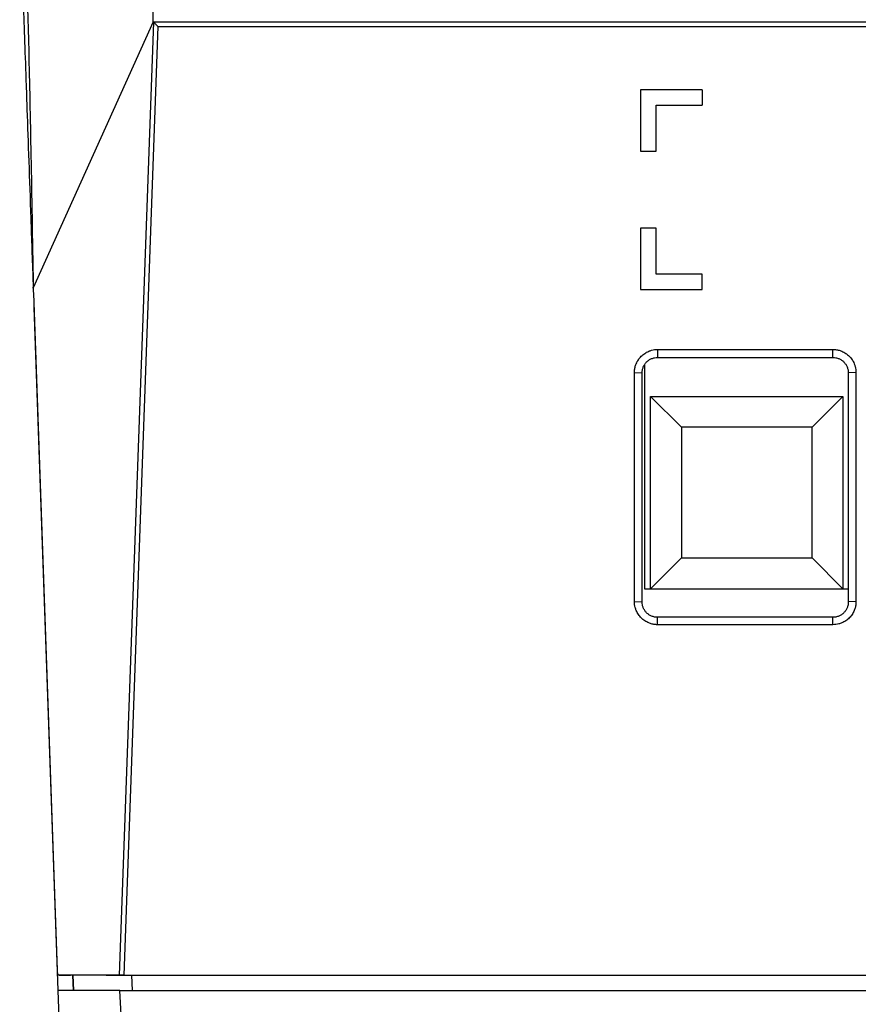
# Model space of a CAD drawing. Header units: millimetres. Extents: x -0.57 to 0.95, y -0.4 to 0.71.
# Tile 8 of 256: x -0.0165 to 0.038, y -0.269 to -0.2049. Entities that reach past the tile are written whole.
import ezdxf

# ---------------------------------------------------------------- set-up
doc = ezdxf.new("R2010")
doc.units = ezdxf.units.MM
doc.layers.add('FORMAT', color=7, linetype='Continuous')

msp = doc.modelspace()

# ---------------------------------------------------------------- linework, layer by layer
at = {"layer": 'FORMAT', "color": 7, "linetype": 'Continuous', "lineweight": 25}
for p, q in [((-0.007809, -0.205065), (-0.015621, -0.222365)), ((-0.007795, -0.205078), (-0.01002, -0.267065)), ((-0.007513, -0.205362), (-0.009727, -0.267065)), ((-0.007809, -0.205065), (-0.007795, -0.205078)), ((0.208732, -0.205078), (-0.007795, -0.205078)), ((-0.007513, -0.205362), (0.20845, -0.205362)), ((0.027869, -0.20948), (0.023869, -0.20948)), ((0.023869, -0.20948), (0.023869, -0.21348)), ((0.027869, -0.20948), (0.027869, -0.21048)), ((0.024869, -0.21348), (0.024869, -0.21048)), ((0.024869, -0.21048), (0.027869, -0.21048)), ((0.023869, -0.21348), (0.024869, -0.21348)), ((0.023869, -0.21848), (0.023869, -0.22248)), ((0.024869, -0.21848), (0.023869, -0.21848)), ((0.024869, -0.22148), (0.024869, -0.21848)), ((0.027869, -0.22148), (0.024869, -0.22148)), ((0.027869, -0.22248), (0.027869, -0.22148)), ((-0.014046, -0.266736), (-0.015583, -0.222707)), ((0.023869, -0.22248), (0.027869, -0.22248)), ((-0.013999, -0.268065), (-0.015551, -0.223637)), ((0.024969, -0.226374), (0.036369, -0.226374)), ((0.024969, -0.226374), (0.024969, -0.226895)), ((0.036369, -0.226895), (0.036369, -0.226374)), ((0.024969, -0.226895), (0.036369, -0.226895)), ((0.023469, -0.242774), (0.023469, -0.227874)), ((0.023469, -0.227874), (0.023969, -0.227895)), ((0.023969, -0.242795), (0.023969, -0.227895)), ((0.024119, -0.227388), (0.024119, -0.241934)), ((0.037869, -0.227874), (0.037369, -0.227895)), ((0.037369, -0.227895), (0.037369, -0.242795)), ((0.037869, -0.227874), (0.037869, -0.242774)), ((0.024519, -0.241934), (0.024519, -0.229434)), ((0.024519, -0.229434), (0.037019, -0.229434)), ((0.026519, -0.231434), (0.024519, -0.229434)), ((0.037019, -0.229434), (0.035019, -0.231434)), ((0.037019, -0.229434), (0.037019, -0.241934)), ((0.035019, -0.231434), (0.026519, -0.231434)), ((0.026519, -0.231434), (0.026519, -0.239934)), ((0.035019, -0.239934), (0.035019, -0.231434)), ((0.026519, -0.239934), (0.024519, -0.241934)), ((0.026519, -0.239934), (0.035019, -0.239934)), ((0.037019, -0.241934), (0.035019, -0.239934)), ((0.024119, -0.241934), (0.037369, -0.241934)), ((0.023469, -0.242774), (0.023969, -0.242795)), ((0.037869, -0.242774), (0.037369, -0.242795)), ((0.024969, -0.244274), (0.024969, -0.243795)), ((0.036369, -0.243795), (0.024969, -0.243795)), ((0.036369, -0.244274), (0.036369, -0.243795)), ((0.036369, -0.244274), (0.024969, -0.244274)), ((-0.013957, -0.267065), (-0.013184, -0.267065)), ((-0.01002, -0.267065), (-0.013957, -0.267065)), ((-0.012999, -0.268065), (-0.013034, -0.267065)), ((-0.012974, -0.268065), (-0.013009, -0.267065)), ((-0.010882, -0.267065), (-0.0074, -0.267065)), ((-0.009727, -0.267065), (0.049477, -0.267065)), ((-0.00923, -0.267065), (-0.009177, -0.268065)), ((-0.010031, -0.381695), (-0.013999, -0.268065)), ((-0.009982, -0.268065), (-0.013999, -0.268065)), ((-0.005917, -0.345695), (-0.009982, -0.268065)), ((-0.009982, -0.268065), (0.050434, -0.268065))]:
    msp.add_line(p, q, dxfattribs=at)
for points in [[(-0.0078088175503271, -0.2050652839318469), (-0.0078088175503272, -0.2019972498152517), (-0.0078088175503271, -0.1985369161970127), (-0.0078088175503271, -0.1946883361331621)], [(-0.0155832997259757, -0.2227074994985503), (-0.0155879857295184, -0.2225733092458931), (-0.0156009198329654, -0.2224555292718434), (-0.0156206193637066, -0.2223652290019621)]]:
    msp.add_open_spline(points, degree=3, dxfattribs=at)
for points, knots in [([(-0.0155726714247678, -0.2230120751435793), (-0.0155852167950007, -0.2226528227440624), (-0.0156479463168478, -0.2208564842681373), (-0.0157544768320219, -0.2178058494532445), (-0.0158845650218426, -0.2140806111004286), (-0.015982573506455, -0.2112740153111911), (-0.0160728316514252, -0.208689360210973), (-0.0161553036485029, -0.2063276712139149), (-0.0162273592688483, -0.2042642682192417), (-0.0162915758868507, -0.2024253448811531), (-0.01634794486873, -0.2008111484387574), (-0.0163938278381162, -0.1994972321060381), (-0.0164318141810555, -0.1984094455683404), (-0.0164619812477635, -0.1975455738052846), (-0.0164813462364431, -0.1969910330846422), (-0.016492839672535, -0.1966619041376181), (-0.0164936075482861, -0.1966399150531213), (-0.0164940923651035, -0.1966260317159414)], [0, 0, 0, 0, 0.0206493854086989, 0.1032513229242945, 0.1858532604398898, 0.2684551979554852, 0.3097544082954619, 0.3923563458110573, 0.4749582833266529, 0.5162574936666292, 0.5988594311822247, 0.6814613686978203, 0.7227605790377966, 0.805362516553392, 0.8879644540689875, 0.9292636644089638, 1, 1, 1, 1]), ([(-0.0155987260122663, -0.2222070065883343), (-0.0156942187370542, -0.2160856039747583), (-0.0157908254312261, -0.2110064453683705), (-0.0159854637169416, -0.2029723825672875), (-0.0160835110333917, -0.2000175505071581), (-0.0161819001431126, -0.1981365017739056)], [0, 0, 0, 0, 0.5, 0.5, 1, 1, 1, 1]), ([(-0.0077947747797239, -0.2050780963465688), (-0.0077949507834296, -0.2050779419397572), (-0.0077951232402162, -0.2050777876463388), (-0.0077952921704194, -0.2050776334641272), (-0.0077973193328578, -0.2050757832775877), (-0.0077926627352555, -0.2050799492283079), (-0.0077947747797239, -0.2050780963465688)], [0, 0, 0, 0, 1, 1, 1, 1.000000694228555, 1.000000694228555, 1.000000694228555, 1.000000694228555]), ([(-0.0075125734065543, -0.205362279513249), (-0.0075220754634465, -0.2053523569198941), (-0.0075507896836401, -0.2053223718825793), (-0.0075956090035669, -0.2052766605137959), (-0.0076419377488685, -0.20522946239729), (-0.0076886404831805, -0.2051818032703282), (-0.007734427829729, -0.2051368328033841), (-0.0077746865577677, -0.2050971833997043), (-0.007788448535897, -0.2050841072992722), (-0.0077947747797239, -0.2050780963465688)], [0, 0, 0, 0, 0.0828249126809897, 0.2502882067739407, 0.389613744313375, 0.4999763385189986, 0.6918633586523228, 0.8583526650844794, 1, 1, 1, 1]), ([(-0.0156206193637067, -0.2223652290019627), (-0.0156171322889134, -0.2223472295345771), (-0.0156102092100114, -0.2223114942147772), (-0.0156034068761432, -0.2222678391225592), (-0.0155991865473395, -0.2222317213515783), (-0.0155988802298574, -0.2222152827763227), (-0.0155987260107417, -0.2222070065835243)], [0, 0, 0, 0, 0.2519630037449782, 0.5002358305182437, 0.7483878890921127, 0.9999999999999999, 0.9999999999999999, 0.9999999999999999, 0.9999999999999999]), ([(0.0234686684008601, -0.2278744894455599), (0.0234695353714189, -0.2278350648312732), (0.023471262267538, -0.2277565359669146), (0.0234854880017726, -0.2276396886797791), (0.0235082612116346, -0.227524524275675), (0.0235404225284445, -0.2274110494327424), (0.0236015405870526, -0.2272453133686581), (0.0237128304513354, -0.2270356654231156), (0.0239009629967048, -0.2268075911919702), (0.0241293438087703, -0.2266189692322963), (0.024361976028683, -0.2264953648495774), (0.0245789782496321, -0.226421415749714), (0.0247720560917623, -0.2263816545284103), (0.0249029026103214, -0.226376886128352), (0.0249686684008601, -0.2263744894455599)], [0, 0, 0, 0, 0.050246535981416, 0.1000847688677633, 0.1498252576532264, 0.1997803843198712, 0.2502585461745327, 0.3748583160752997, 0.5001460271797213, 0.6247169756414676, 0.749976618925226, 0.8334195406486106, 0.9162736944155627, 1, 1, 1, 1]), ([(0.0363686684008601, -0.2263744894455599), (0.0364080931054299, -0.226375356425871), (0.0364866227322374, -0.2263770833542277), (0.0366034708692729, -0.2263913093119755), (0.0367186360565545, -0.2264140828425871), (0.036832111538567, -0.2264462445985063), (0.0369978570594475, -0.2265073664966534), (0.0372075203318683, -0.2266186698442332), (0.0374355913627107, -0.2268068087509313), (0.0376242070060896, -0.2270351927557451), (0.0377477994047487, -0.2272678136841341), (0.0378217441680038, -0.227484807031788), (0.0378615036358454, -0.2276778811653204), (0.0378662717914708, -0.2278087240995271), (0.0378686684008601, -0.2278744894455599)], [0, 0, 0, 0, 0.0502159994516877, 0.1000246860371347, 0.1497371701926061, 0.1996663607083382, 0.2501211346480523, 0.3746785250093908, 0.4999514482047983, 0.6245369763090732, 0.7498391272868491, 0.833322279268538, 0.9162230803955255, 1, 1, 1, 1]), ([(0.0239686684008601, -0.2278952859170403), (0.0239686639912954, -0.2278298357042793), (0.0239751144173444, -0.2277643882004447), (0.0240006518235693, -0.2276360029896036), (0.0240197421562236, -0.2275730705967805), (0.0240698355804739, -0.2274521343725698), (0.0241008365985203, -0.2273941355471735), (0.0241735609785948, -0.2272852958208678), (0.0242152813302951, -0.2272344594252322), (0.024307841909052, -0.2271418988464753), (0.0243586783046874, -0.2271001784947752), (0.0244675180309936, -0.2270274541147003), (0.0245255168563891, -0.2269964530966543), (0.0246464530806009, -0.2269463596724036), (0.0247093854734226, -0.2269272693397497), (0.0248377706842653, -0.2269017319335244), (0.0249032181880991, -0.2268952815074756), (0.0249686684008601, -0.2268952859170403)], [3.141592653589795, 3.141592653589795, 3.141592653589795, 3.141592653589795, 3.337942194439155, 3.337942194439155, 3.53429173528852, 3.53429173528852, 3.73064127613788, 3.73064127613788, 3.926990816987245, 3.926990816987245, 4.123340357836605, 4.123340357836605, 4.319689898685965, 4.319689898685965, 4.51603943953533, 4.51603943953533, 4.71238898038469, 4.71238898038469, 4.71238898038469, 4.71238898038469]), ([(0.0363686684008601, -0.2268952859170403), (0.0364341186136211, -0.2268952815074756), (0.0364995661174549, -0.2269017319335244), (0.0366279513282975, -0.2269272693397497), (0.0366908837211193, -0.2269463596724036), (0.036811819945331, -0.2269964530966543), (0.0368698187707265, -0.2270274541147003), (0.0369786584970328, -0.2271001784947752), (0.0370294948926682, -0.2271418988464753), (0.0371220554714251, -0.2272344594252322), (0.0371637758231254, -0.2272852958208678), (0.0372365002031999, -0.2273941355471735), (0.0372675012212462, -0.2274521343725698), (0.0373175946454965, -0.2275730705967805), (0.0373366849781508, -0.2276360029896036), (0.0373622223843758, -0.2277643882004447), (0.0373686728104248, -0.2278298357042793), (0.0373686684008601, -0.2278952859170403)], [1.570796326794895, 1.570796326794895, 1.570796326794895, 1.570796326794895, 1.76714586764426, 1.76714586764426, 1.96349540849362, 1.96349540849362, 2.159844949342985, 2.159844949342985, 2.356194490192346, 2.356194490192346, 2.552544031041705, 2.552544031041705, 2.74889357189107, 2.74889357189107, 2.94524311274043, 2.94524311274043, 3.141592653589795, 3.141592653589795, 3.141592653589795, 3.141592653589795]), ([(0.0249686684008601, -0.2442744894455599), (0.0249292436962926, -0.2442736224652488), (0.0248507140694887, -0.244271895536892), (0.0247338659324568, -0.244257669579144), (0.0246187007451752, -0.2442348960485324), (0.0245052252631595, -0.2442027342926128), (0.0243394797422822, -0.2441416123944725), (0.0241298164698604, -0.2440303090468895), (0.0239017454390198, -0.2438421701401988), (0.0237131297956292, -0.2436137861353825), (0.0235895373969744, -0.2433811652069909), (0.0235155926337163, -0.2431641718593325), (0.0234758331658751, -0.2429710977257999), (0.0234710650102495, -0.2428402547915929), (0.0234686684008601, -0.2427744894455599)], [0, 0, 0, 0, 0.0502159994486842, 0.1000246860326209, 0.1497371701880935, 0.1996663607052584, 0.2501211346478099, 0.3746785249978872, 0.4999514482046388, 0.6245369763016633, 0.7498391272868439, 0.833322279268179, 0.9162230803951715, 1, 1, 1, 1]), ([(0.0249686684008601, -0.2437952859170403), (0.0249032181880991, -0.243795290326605), (0.0248377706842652, -0.2437888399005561), (0.0247093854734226, -0.2437633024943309), (0.0246464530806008, -0.2437442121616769), (0.0245255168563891, -0.2436941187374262), (0.0244675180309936, -0.2436631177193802), (0.0243586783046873, -0.2435903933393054), (0.0243078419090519, -0.2435486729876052), (0.0242152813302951, -0.2434561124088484), (0.0241735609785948, -0.2434052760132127), (0.0241008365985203, -0.243296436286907), (0.0240698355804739, -0.2432384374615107), (0.0240197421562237, -0.2431175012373), (0.0240006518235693, -0.243054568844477), (0.0239751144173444, -0.2429261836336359), (0.0239686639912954, -0.2428607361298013), (0.0239686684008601, -0.2427952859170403)], [-1.570796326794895, -1.570796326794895, -1.570796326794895, -1.570796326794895, -1.374446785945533, -1.374446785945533, -1.178097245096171, -1.178097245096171, -0.981747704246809, -0.981747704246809, -0.7853981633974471, -0.7853981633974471, -0.589048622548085, -0.589048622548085, -0.392699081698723, -0.392699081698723, -0.196349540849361, -0.196349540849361, 0, 0, 0, 0]), ([(0.0378686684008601, -0.2427744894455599), (0.0378678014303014, -0.2428139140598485), (0.0378660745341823, -0.2428924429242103), (0.0378518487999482, -0.2430092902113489), (0.0378290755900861, -0.2431244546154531), (0.0377969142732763, -0.2432379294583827), (0.0377357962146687, -0.2434036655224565), (0.0376245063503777, -0.2436133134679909), (0.0374363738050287, -0.2438413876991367), (0.0372079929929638, -0.2440300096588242), (0.0369753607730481, -0.2441536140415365), (0.0367583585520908, -0.2442275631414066), (0.0365652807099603, -0.2442673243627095), (0.0364344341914, -0.2442720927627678), (0.0363686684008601, -0.2442744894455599)], [0, 0, 0, 0, 0.0502465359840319, 0.1000847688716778, 0.1498252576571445, 0.1997803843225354, 0.2502585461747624, 0.3748583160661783, 0.5001460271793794, 0.624716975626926, 0.7499766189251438, 0.833419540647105, 0.9162736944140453, 1, 1, 1, 1]), ([(0.0373686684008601, -0.2427952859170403), (0.0373686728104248, -0.2428607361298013), (0.0373622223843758, -0.2429261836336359), (0.0373366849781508, -0.243054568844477), (0.0373175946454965, -0.2431175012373), (0.0372675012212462, -0.2432384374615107), (0.0372365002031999, -0.243296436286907), (0.0371637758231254, -0.2434052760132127), (0.0371220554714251, -0.2434561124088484), (0.0370294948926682, -0.2435486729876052), (0.0369786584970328, -0.2435903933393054), (0.0368698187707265, -0.2436631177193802), (0.0368118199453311, -0.2436941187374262), (0.0366908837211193, -0.2437442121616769), (0.0366279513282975, -0.2437633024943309), (0.0364995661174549, -0.2437888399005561), (0.0364341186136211, -0.243795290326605), (0.0363686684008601, -0.2437952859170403)], [0, 0, 0, 0, 0.196349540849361, 0.196349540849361, 0.392699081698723, 0.392699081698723, 0.589048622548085, 0.589048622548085, 0.7853981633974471, 0.7853981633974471, 0.981747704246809, 0.981747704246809, 1.178097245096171, 1.178097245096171, 1.374446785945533, 1.374446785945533, 1.570796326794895, 1.570796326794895, 1.570796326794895, 1.570796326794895]), ([(-0.0139572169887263, -0.2670652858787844), (-0.0139622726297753, -0.2670643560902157), (-0.0139720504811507, -0.2670625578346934), (-0.0139854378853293, -0.2670487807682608), (-0.0139972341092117, -0.2670291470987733), (-0.0140073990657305, -0.2670047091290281), (-0.0140191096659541, -0.2669671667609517), (-0.0140308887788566, -0.2669100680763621), (-0.0140411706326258, -0.2668285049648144), (-0.014044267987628, -0.2667666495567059), (-0.0140457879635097, -0.2667362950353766)], [0, 0, 0, 0, 0.1153948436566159, 0.2231791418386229, 0.3233628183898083, 0.4159588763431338, 0.5009844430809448, 0.6735519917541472, 0.8398010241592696, 1, 1, 1, 1]), ([(-0.009727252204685, -0.2670652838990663), (-0.0097443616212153, -0.2670652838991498), (-0.0097781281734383, -0.2670652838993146), (-0.0098272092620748, -0.2670652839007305), (-0.0098734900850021, -0.2670652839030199), (-0.0099293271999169, -0.2670652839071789), (-0.0099893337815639, -0.2670652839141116), (-0.0100097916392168, -0.2670652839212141), (-0.0100200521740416, -0.2670652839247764)], [0, 0, 0, 0, 0.1265312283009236, 0.2497176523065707, 0.3732652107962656, 0.5008483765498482, 0.7496530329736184, 1, 1, 1, 1])]:
    msp.add_open_spline(points, degree=3, knots=knots, dxfattribs=at)

doc.saveas('drawing.dxf')
